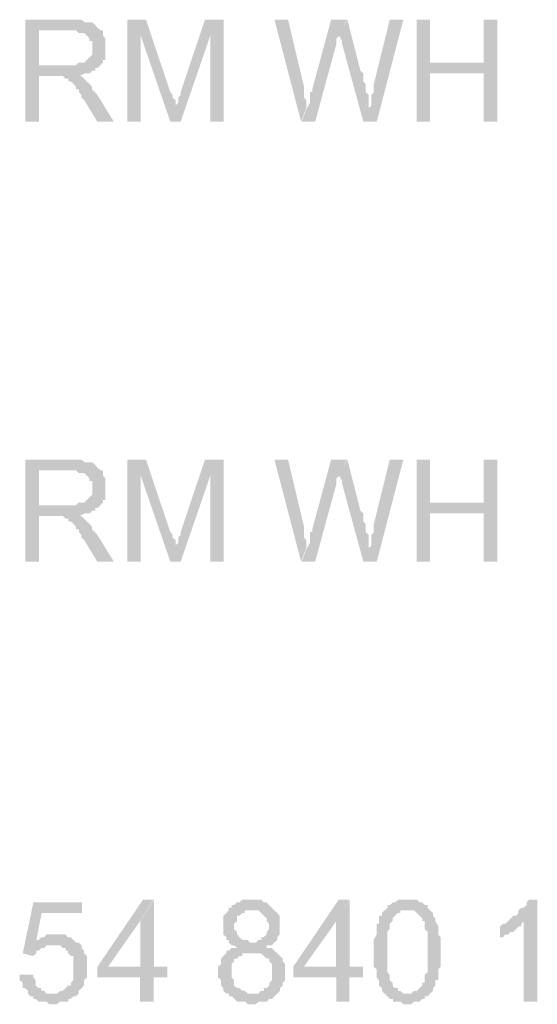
# Model space of a CAD drawing. Header units: millimetres. Extents: x -523 to 1404227, y -783705 to 1038705.
# Tile 176 of 256: x 405173 to 405990, y 240022 to 241575. Entities that reach past the tile are written whole.
import ezdxf

# ---------------------------------------------------------------- set-up
doc = ezdxf.new("R2010")
doc.units = ezdxf.units.MM
doc.linetypes.add('ACAD_ISO08W100', pattern=[36, 24, -3, 6, -3])
doc.layers.add('!!ELEKTRYKA', color=7, linetype='Continuous')

msp = doc.modelspace()

# ---------------------------------------------------------------- hatches: boundary and pattern name
at = {"layer": '!!ELEKTRYKA', "linetype": 'ACAD_ISO08W100'}
for points in [[(405254.14, 241575.45), (405182.14, 241575.45), (405182.14, 241414.53), (405203.65, 241414.53), (405203.65, 241486.53), (405228.89, 241486.53), (405267.23, 241486.53), (405267.23, 241486.53), (405275.65, 241490.74), (405279.39, 241490.74), (405284.06, 241490.74), (405287.8, 241494.94), (405292.48, 241494.94), (405292.48, 241499.24), (405296.22, 241499.24), (405300.89, 241503.45), (405300.89, 241503.45), (405203.65, 241503.45), (405203.65, 241558.43), (405254.14, 241558.43), (405300.89, 241558.43), (405296.22, 241562.73), (405292.48, 241566.94), (405292.48, 241566.94), (405287.8, 241571.15), (405284.06, 241571.15), (405284.06, 241571.15), (405279.39, 241571.15), (405275.65, 241571.15), (405270.97, 241575.45), (405262.56, 241575.45), (405258.82, 241575.45)], [(405372.81, 241575.41), (405342.93, 241575.41), (405342.93, 241414.57), (405364.41, 241414.57), (405364.41, 241550.01)], [(405372.72, 241575.43), (405364.32, 241550.03), (405411.01, 241414.52), (405419.42, 241435.72), (405419.42, 241439.92), (405419.42, 241444.12), (405419.42, 241448.42), (405414.75, 241452.62), (405414.75, 241456.82), (405411.01, 241461.12)], [(405495.51, 241575.43), (405465.63, 241575.43), (405427.36, 241461.15), (405427.36, 241461.15), (405427.36, 241456.86), (405423.62, 241452.66), (405423.62, 241448.45), (405423.62, 241444.16), (405418.95, 241439.96), (405418.95, 241435.76), (405410.55, 241414.56), (405427.36, 241414.56), (405474.04, 241550.03)], [(405596.92, 241575.41), (405575.47, 241575.41), (405617.44, 241414.53), (405625.83, 241435.7), (405625.83, 241439.99), (405625.83, 241444.19), (405625.83, 241448.48), (405622.1, 241452.68), (405622.1, 241456.87), (405622.1, 241461.16), (405622.1, 241465.36), (405622.1, 241469.65)], [(405690.05, 241575.42), (405664.87, 241575.42), (405635.04, 241465.31), (405635.04, 241465.31), (405635.04, 241461.12), (405631.31, 241461.12), (405631.31, 241456.83), (405631.31, 241448.44), (405631.31, 241444.15), (405626.65, 241435.67), (405618.26, 241414.5), (405639.7, 241414.5), (405673.26, 241537.29), (405673.26, 241537.29), (405673.26, 241541.49), (405673.26, 241545.78), (405677.93, 241549.97), (405677.93, 241554.26)], [(405690.65, 241575.36), (405677.6, 241554.2), (405677.6, 241554.2), (405677.6, 241550.01), (405677.6, 241550.01), (405682.26, 241541.53), (405682.26, 241537.24), (405715.81, 241414.5), (405724.2, 241435.65), (405724.2, 241439.94), (405724.2, 241444.13), (405724.2, 241448.42), (405724.2, 241452.62), (405724.2, 241456.81), (405719.54, 241461.1), (405719.54, 241465.29), (405719.54, 241469.58), (405719.54, 241473.77), (405715.81, 241478.06), (405715.81, 241482.25), (405715.81, 241490.73), (405711.15, 241494.93)], [(405778.91, 241575.37), (405757.48, 241575.37), (405732.32, 241473.81), (405732.32, 241465.34), (405732.32, 241461.14), (405728.6, 241456.86), (405728.6, 241452.66), (405728.6, 241448.38), (405728.6, 241444.18), (405728.6, 241439.9), (405723.94, 241435.71), (405715.55, 241414.56), (405736.98, 241414.56)], [(405821.16, 241575.45), (405799.74, 241575.45), (405799.74, 241414.63), (405821.16, 241414.63), (405821.16, 241490.81), (405905.9, 241490.81), (405821.16, 241507.75)], [(405927.28, 241575.46), (405905.86, 241575.46), (405905.86, 241507.67), (405821.13, 241507.67), (405905.86, 241490.73), (405905.86, 241414.56), (405927.28, 241414.56)], [(405300.07, 241558.54), (405253.33, 241558.54), (405258, 241558.54), (405261.74, 241558.54), (405266.42, 241554.33), (405270.16, 241554.33), (405274.83, 241554.33), (405279.51, 241550.03), (405279.51, 241550.03), (405283.25, 241545.82), (405283.25, 241541.61), (405287.92, 241541.61), (405287.92, 241537.31), (405287.92, 241528.9), (405287.92, 241528.9), (405287.92, 241524.69), (405287.92, 241520.39), (405283.25, 241516.18), (405283.25, 241516.18), (405279.51, 241511.98), (405274.83, 241507.68), (405270.16, 241507.68), (405270.16, 241507.68), (405266.42, 241507.68), (405261.74, 241503.47), (405258, 241503.47), (405253.33, 241503.47), (405249.59, 241503.47), (405202.85, 241503.47), (405300.07, 241503.47), (405304.75, 241507.68), (405304.75, 241511.98), (405308.49, 241511.98), (405308.49, 241516.18), (405308.49, 241520.39), (405308.49, 241524.69), (405308.49, 241528.9), (405308.49, 241533.11), (405308.49, 241537.31), (405308.49, 241541.61), (405308.49, 241545.82), (405304.75, 241550.03), (405304.75, 241554.33), (405304.75, 241558.54)], [(405266.7, 241486.57), (405228.38, 241486.57), (405233.05, 241486.57), (405236.79, 241486.57), (405241.46, 241486.57), (405241.46, 241486.57), (405245.2, 241482.27), (405249.88, 241482.27), (405249.88, 241478.06), (405253.62, 241478.06), (405258.29, 241473.85), (405262.03, 241469.65), (405262.03, 241465.35), (405266.7, 241465.35), (405266.7, 241461.14), (405270.44, 241456.94), (405270.44, 241452.64), (405275.11, 241448.43), (405295.68, 241414.59), (405321.85, 241414.59), (405295.68, 241456.94), (405295.68, 241456.94), (405291.94, 241461.14), (405287.27, 241465.35), (405287.27, 241469.65), (405283.53, 241473.85), (405278.85, 241478.06), (405278.85, 241478.06), (405275.11, 241482.27), (405275.11, 241482.27), (405270.44, 241486.57)], [(405254.14, 240881.1), (405182.14, 240881.1), (405182.14, 240720.28), (405203.65, 240720.28), (405203.65, 240792.18), (405228.89, 240792.18), (405267.23, 240792.18), (405267.23, 240792.18), (405275.65, 240796.48), (405279.39, 240796.48), (405284.06, 240796.48), (405287.8, 240800.69), (405292.48, 240800.69), (405292.48, 240804.9), (405296.22, 240804.9), (405300.89, 240809.11), (405300.89, 240809.11), (405203.65, 240809.11), (405203.65, 240864.18), (405254.14, 240864.18), (405300.89, 240864.18), (405296.22, 240868.39), (405292.48, 240872.69), (405292.48, 240872.69), (405287.8, 240876.9), (405284.06, 240876.9), (405284.06, 240876.9), (405279.39, 240876.9), (405275.65, 240876.9), (405270.97, 240881.1), (405262.56, 240881.1), (405258.82, 240881.1)], [(405372.81, 240881.14), (405342.93, 240881.14), (405342.93, 240720.3), (405364.41, 240720.3), (405364.41, 240855.74)], [(405372.72, 240881.07), (405364.32, 240855.67), (405411.01, 240720.25), (405419.42, 240741.36), (405419.42, 240745.66), (405419.42, 240749.86), (405419.42, 240754.06), (405414.75, 240758.36), (405414.75, 240762.56), (405411.01, 240766.76)], [(405495.51, 240881.1), (405465.63, 240881.1), (405427.36, 240766.82), (405427.36, 240766.82), (405427.36, 240762.62), (405423.62, 240758.42), (405423.62, 240754.12), (405423.62, 240749.92), (405418.95, 240745.63), (405418.95, 240741.43), (405410.55, 240720.23), (405427.36, 240720.23), (405474.04, 240855.7)], [(405596.92, 240881.18), (405575.47, 240881.18), (405617.44, 240720.3), (405625.83, 240741.47), (405625.83, 240745.67), (405625.83, 240749.96), (405625.83, 240754.15), (405622.1, 240758.35), (405622.1, 240762.64), (405622.1, 240766.84), (405622.1, 240771.13), (405622.1, 240775.32)], [(405690.05, 240881.11), (405664.87, 240881.11), (405635.04, 240771), (405635.04, 240771), (405635.04, 240766.8), (405631.31, 240766.8), (405631.31, 240762.61), (405631.31, 240754.12), (405631.31, 240749.83), (405626.65, 240741.44), (405618.26, 240720.28), (405639.7, 240720.28), (405673.26, 240842.97), (405673.26, 240842.97), (405673.26, 240847.26), (405673.26, 240851.46), (405677.93, 240855.75), (405677.93, 240859.94)], [(405690.65, 240881.13), (405677.6, 240859.97), (405677.6, 240859.97), (405677.6, 240855.68), (405677.6, 240855.68), (405682.26, 240847.2), (405682.26, 240843.01), (405715.81, 240720.27), (405724.2, 240741.42), (405724.2, 240745.62), (405724.2, 240749.9), (405724.2, 240754.1), (405724.2, 240758.29), (405724.2, 240762.58), (405719.54, 240766.77), (405719.54, 240771.06), (405719.54, 240775.25), (405719.54, 240779.54), (405715.81, 240783.73), (405715.81, 240787.93), (405715.81, 240796.41), (405711.15, 240800.7)], [(405778.91, 240881.13), (405757.48, 240881.13), (405732.32, 240779.48), (405732.32, 240771.09), (405732.32, 240766.81), (405728.6, 240762.61), (405728.6, 240758.33), (405728.6, 240754.13), (405728.6, 240749.85), (405728.6, 240745.65), (405723.94, 240741.46), (405715.55, 240720.22), (405736.98, 240720.22)], [(405821.16, 240881.13), (405799.74, 240881.13), (405799.74, 240720.31), (405821.16, 240720.31), (405821.16, 240796.48), (405905.9, 240796.48), (405821.16, 240813.43)], [(405927.28, 240881.14), (405905.86, 240881.14), (405905.86, 240813.44), (405821.13, 240813.44), (405905.86, 240796.5), (405905.86, 240720.24), (405927.28, 240720.24)], [(405300.07, 240864.28), (405253.33, 240864.28), (405258, 240864.28), (405261.74, 240864.28), (405266.42, 240859.98), (405270.16, 240859.98), (405274.83, 240859.98), (405279.51, 240855.78), (405279.51, 240855.78), (405283.25, 240851.57), (405283.25, 240847.27), (405287.92, 240847.27), (405287.92, 240843.06), (405287.92, 240834.65), (405287.92, 240834.65), (405287.92, 240830.35), (405287.92, 240826.14), (405283.25, 240821.93), (405283.25, 240821.93), (405279.51, 240817.63), (405274.83, 240813.43), (405270.16, 240813.43), (405270.16, 240813.43), (405266.42, 240813.43), (405261.74, 240809.22), (405258, 240809.22), (405253.33, 240809.22), (405249.59, 240809.22), (405202.85, 240809.22), (405300.07, 240809.22), (405304.75, 240813.43), (405304.75, 240817.63), (405308.49, 240817.63), (405308.49, 240821.93), (405308.49, 240826.14), (405308.49, 240830.35), (405308.49, 240834.65), (405308.49, 240838.86), (405308.49, 240843.06), (405308.49, 240847.27), (405308.49, 240851.57), (405304.75, 240855.78), (405304.75, 240859.98), (405304.75, 240864.28)], [(405266.7, 240792.25), (405228.38, 240792.25), (405233.05, 240792.25), (405236.79, 240792.25), (405241.46, 240792.25), (405241.46, 240792.25), (405245.2, 240788.04), (405249.88, 240788.04), (405249.88, 240783.83), (405253.62, 240783.83), (405258.29, 240779.53), (405262.03, 240775.33), (405262.03, 240771.12), (405266.7, 240771.12), (405266.7, 240766.82), (405270.44, 240762.61), (405270.44, 240758.41), (405275.11, 240754.11), (405295.68, 240720.27), (405321.85, 240720.27), (405295.68, 240762.61), (405295.68, 240762.61), (405291.94, 240766.82), (405287.27, 240771.12), (405287.27, 240775.33), (405283.53, 240779.53), (405278.85, 240783.83), (405278.85, 240783.83), (405275.11, 240788.04), (405275.11, 240788.04), (405270.44, 240792.25)], [(405271.51, 240182.62), (405194.83, 240182.62), (405178, 240102.12), (405194.83, 240097.91), (405199.51, 240102.12), (405199.51, 240106.42), (405203.25, 240106.42), (405207.93, 240110.62), (405207.93, 240110.62), (405211.67, 240110.62), (405216.34, 240114.83), (405220.08, 240114.83), (405224.76, 240114.83), (405266.83, 240119.13), (405263.09, 240119.13), (405199.51, 240123.34), (405207.93, 240165.7), (405271.51, 240165.7)], [(405384.76, 240186.9), (405367.95, 240186.9), (405296, 240081.04), (405296, 240064.13), (405363.27, 240064.13), (405363.27, 240026.01), (405384.76, 240026.01), (405384.76, 240064.13), (405406.25, 240064.13), (405406.25, 240081.04), (405384.76, 240081.04), (405312.82, 240081.04), (405363.27, 240152.98)], [(405385.19, 240186.81), (405363.7, 240152.99), (405363.7, 240081.06), (405313.25, 240081.06), (405385.19, 240081.06)], [(405541.51, 240186.87), (405536.85, 240186.87), (405533.11, 240186.87), (405528.45, 240186.87), (405524.72, 240186.87), (405520.05, 240182.67), (405516.32, 240182.67), (405511.65, 240178.38), (405507.92, 240178.38), (405507.92, 240174.18), (405503.25, 240174.18), (405503.25, 240169.98), (405499.52, 240165.68), (405494.85, 240161.49), (405494.85, 240157.29), (405494.85, 240152.99), (405494.85, 240148.79), (405494.85, 240144.6), (405494.85, 240140.3), (405494.85, 240136.1), (405494.85, 240131.81), (405499.52, 240127.61), (405499.52, 240127.61), (405499.52, 240123.41), (405503.25, 240123.41), (405503.25, 240119.12), (405507.92, 240114.92), (405511.65, 240114.92), (405516.32, 240110.72), (405516.32, 240110.72), (405511.65, 240110.72), (405507.92, 240110.72), (405503.25, 240106.43), (405499.52, 240106.43), (405499.52, 240102.23), (405494.85, 240098.03), (405494.85, 240098.03), (405491.12, 240093.74), (405491.12, 240089.54), (405491.12, 240085.25), (405486.46, 240081.05), (405486.46, 240076.85), (405486.46, 240072.56), (405486.46, 240068.36), (405486.46, 240064.16), (405491.12, 240059.87), (405491.12, 240055.67), (405491.12, 240051.37), (405494.85, 240047.17), (405494.85, 240042.98), (405499.52, 240038.68), (405503.25, 240038.68), (405541.51, 240038.68), (405536.85, 240038.68), (405533.11, 240038.68), (405528.45, 240042.98), (405524.72, 240042.98), (405520.05, 240047.17), (405516.32, 240047.17), (405511.65, 240051.37), (405511.65, 240055.67), (405511.65, 240059.87), (405507.92, 240064.16), (405507.92, 240068.36), (405507.92, 240072.56), (405507.92, 240076.85), (405507.92, 240081.05), (405507.92, 240085.25), (405511.65, 240089.54), (405511.65, 240093.74), (405516.32, 240093.74), (405520.05, 240098.03), (405524.72, 240098.03), (405524.72, 240102.23), (405528.45, 240102.23), (405533.11, 240102.23), (405536.85, 240102.23), (405579.77, 240102.23), (405575.11, 240106.43), (405571.37, 240110.72), (405566.71, 240110.72), (405562.97, 240110.72), (405562.97, 240114.92), (405566.71, 240114.92), (405571.37, 240114.92), (405575.11, 240119.12), (405541.51, 240119.12), (405536.85, 240119.12), (405533.11, 240123.41), (405528.45, 240123.41), (405524.72, 240123.41), (405520.05, 240127.61), (405520.05, 240127.61), (405516.32, 240131.81), (405516.32, 240136.1), (405511.65, 240140.3), (405511.65, 240144.6), (405511.65, 240148.79), (405516.32, 240152.99), (405516.32, 240157.29), (405516.32, 240161.49), (405520.05, 240161.49), (405524.72, 240165.68), (405528.45, 240165.68), (405528.45, 240169.98), (405533.11, 240169.98), (405541.51, 240169.98), (405575.11, 240169.98), (405571.37, 240174.18), (405571.37, 240174.18), (405566.71, 240178.38), (405566.71, 240178.38), (405562.97, 240182.67), (405558.31, 240182.67), (405554.58, 240186.87), (405549.91, 240186.87), (405546.18, 240186.87)], [(405693.73, 240186.9), (405676.94, 240186.9), (405605.15, 240081.07), (405605.15, 240064.1), (405673.21, 240064.1), (405673.21, 240025.97), (405693.73, 240025.97), (405693.73, 240064.1), (405715.17, 240064.1), (405715.17, 240081.07), (405693.73, 240081.07), (405621.93, 240081.07), (405673.21, 240152.96)], [(405694.18, 240186.81), (405672.74, 240152.97), (405672.74, 240080.99), (405622.4, 240080.99), (405694.18, 240080.99)], [(405787.56, 240186.86), (405782.9, 240186.86), (405779.18, 240186.86), (405774.52, 240186.86), (405770.79, 240186.86), (405766.13, 240182.57), (405762.41, 240182.57), (405757.75, 240178.38), (405757.75, 240178.38), (405754.02, 240178.38), (405754.02, 240174.1), (405749.37, 240169.9), (405782.9, 240169.9), (405787.56, 240169.9), (405791.29, 240169.9), (405795.94, 240169.9), (405800.6, 240165.71), (405800.6, 240165.71), (405804.33, 240161.43), (405808.98, 240157.24), (405808.98, 240157.24), (405808.98, 240152.95), (405812.71, 240152.95), (405812.71, 240148.76), (405812.71, 240144.47), (405812.71, 240140.28), (405817.37, 240136), (405817.37, 240131.8), (405817.37, 240127.61), (405817.37, 240123.33), (405817.37, 240119.14), (405817.37, 240110.66), (405817.37, 240106.37), (405817.37, 240102.18), (405817.37, 240097.9), (405817.37, 240093.7), (405817.37, 240085.23), (405817.37, 240081.04), (405817.37, 240076.75), (405817.37, 240072.56), (405812.71, 240068.27), (405812.71, 240064.08), (405812.71, 240059.8), (405812.71, 240055.6), (405808.98, 240055.6), (405808.98, 240051.41), (405808.98, 240051.41), (405804.33, 240047.13), (405800.6, 240042.94), (405795.94, 240042.94), (405791.29, 240038.65), (405787.56, 240038.65), (405787.56, 240038.65), (405749.37, 240038.65), (405754.02, 240034.46), (405757.75, 240030.17), (405762.41, 240030.17), (405762.41, 240025.98), (405766.13, 240025.98), (405770.79, 240025.98), (405774.52, 240025.98), (405779.18, 240021.7), (405787.56, 240021.7), (405787.56, 240021.7), (405791.29, 240021.7), (405795.94, 240025.98), (405800.6, 240025.98), (405804.33, 240025.98), (405808.98, 240030.17), (405812.71, 240030.17), (405812.71, 240034.46), (405817.37, 240034.46), (405817.37, 240034.46), (405821.09, 240038.65), (405825.75, 240042.94), (405825.75, 240047.13), (405829.48, 240051.41), (405829.48, 240055.6), (405829.48, 240059.8), (405834.14, 240059.8), (405834.14, 240064.08), (405834.14, 240068.27), (405834.14, 240072.56), (405834.14, 240076.75), (405837.86, 240081.04), (405837.86, 240085.23), (405837.86, 240089.51), (405837.86, 240093.7), (405837.86, 240097.9), (405837.86, 240106.37), (405837.86, 240106.37), (405837.86, 240114.85), (405837.86, 240119.14), (405837.86, 240123.33), (405837.86, 240127.61), (405834.14, 240131.8), (405834.14, 240136), (405834.14, 240140.28), (405834.14, 240144.47), (405834.14, 240144.47), (405829.48, 240152.95), (405829.48, 240157.24), (405829.48, 240157.24), (405825.75, 240161.43), (405825.75, 240165.71), (405821.09, 240169.9), (405817.37, 240174.1), (405817.37, 240178.38), (405812.71, 240178.38), (405808.98, 240182.57), (405808.98, 240182.57), (405804.33, 240182.57), (405800.6, 240186.86), (405795.94, 240186.86), (405791.29, 240186.86)], [(405990.48, 240186.9), (405977.45, 240186.9), (405977.45, 240186.9), (405973.73, 240182.63), (405973.73, 240178.35), (405969.08, 240174.16), (405965.36, 240174.16), (405960.71, 240169.88), (405960.71, 240165.69), (405956.99, 240161.41), (405952.33, 240161.41), (405948.61, 240157.23), (405948.61, 240157.23), (405943.96, 240152.95), (405969.08, 240152.95), (405969.08, 240025.96), (405990.48, 240025.96)], [(405575.24, 240169.89), (405541.66, 240169.89), (405541.66, 240169.89), (405546.32, 240169.89), (405550.06, 240169.89), (405554.72, 240165.69), (405558.45, 240161.5), (405558.45, 240161.5), (405563.12, 240157.21), (405563.12, 240153.01), (405566.85, 240148.81), (405566.85, 240144.52), (405566.85, 240144.52), (405566.85, 240140.32), (405563.12, 240136.03), (405563.12, 240131.83), (405558.45, 240127.64), (405554.72, 240127.64), (405554.72, 240123.35), (405550.06, 240123.35), (405546.32, 240119.15), (405541.66, 240119.15), (405575.24, 240119.15), (405579.91, 240123.35), (405579.91, 240127.64), (405579.91, 240127.64), (405583.64, 240131.83), (405583.64, 240136.03), (405583.64, 240140.32), (405583.64, 240144.52), (405583.64, 240148.81), (405583.64, 240153.01), (405583.64, 240157.21), (405583.64, 240161.5), (405579.91, 240165.69), (405579.91, 240165.69)], [(405748.88, 240169.91), (405745.16, 240165.71), (405745.16, 240161.52), (405740.5, 240161.52), (405740.5, 240157.24), (405740.5, 240148.76), (405736.77, 240148.76), (405736.77, 240144.57), (405736.77, 240140.28), (405736.77, 240140.28), (405736.77, 240136.09), (405736.77, 240131.8), (405732.11, 240123.42), (405732.11, 240119.13), (405732.11, 240114.94), (405732.11, 240110.65), (405732.11, 240106.46), (405732.11, 240102.18), (405732.11, 240097.98), (405732.11, 240089.51), (405732.11, 240085.31), (405732.11, 240081.03), (405736.77, 240076.84), (405736.77, 240072.55), (405736.77, 240068.36), (405736.77, 240064.07), (405740.5, 240059.88), (405740.5, 240055.59), (405740.5, 240051.4), (405745.16, 240047.21), (405745.16, 240047.21), (405745.16, 240042.92), (405748.88, 240038.73), (405748.88, 240038.73), (405787.08, 240038.73), (405783.36, 240038.73), (405778.7, 240038.73), (405774.04, 240042.92), (405770.31, 240042.92), (405770.31, 240047.21), (405765.65, 240047.21), (405761.93, 240051.4), (405761.93, 240051.4), (405761.93, 240055.59), (405757.27, 240059.88), (405757.27, 240059.88), (405757.27, 240064.07), (405757.27, 240068.36), (405753.54, 240072.55), (405753.54, 240076.84), (405753.54, 240081.03), (405753.54, 240085.31), (405753.54, 240093.7), (405753.54, 240097.98), (405753.54, 240106.46), (405753.54, 240106.46), (405753.54, 240114.94), (405753.54, 240119.13), (405753.54, 240123.42), (405753.54, 240131.8), (405753.54, 240136.09), (405757.27, 240140.28), (405757.27, 240144.57), (405757.27, 240148.76), (405757.27, 240148.76), (405761.93, 240153.04), (405761.93, 240157.24), (405761.93, 240157.24), (405765.65, 240161.52), (405770.31, 240165.71), (405774.04, 240165.71), (405774.04, 240169.91), (405778.7, 240169.91), (405783.36, 240169.91)], [(405944.57, 240152.99), (405939.91, 240148.71), (405936.19, 240148.71), (405931.54, 240144.52), (405931.54, 240127.59), (405931.54, 240127.59), (405936.19, 240127.59), (405939.91, 240131.77), (405944.57, 240131.77), (405948.29, 240136.05), (405952.94, 240136.05), (405952.94, 240136.05), (405956.66, 240140.24), (405961.31, 240144.52), (405965.03, 240144.52), (405965.03, 240148.71), (405969.69, 240152.99)], [(405228.62, 240131.87), (405228.62, 240131.87), (405223.95, 240131.87), (405220.21, 240131.87), (405215.53, 240131.87), (405211.79, 240127.57), (405207.12, 240127.57), (405203.38, 240123.36), (405198.71, 240123.36), (405262.28, 240119.15), (405257.6, 240123.36), (405253.87, 240127.57), (405253.87, 240127.57), (405249.19, 240127.57), (405245.45, 240131.87), (405240.78, 240131.87), (405237.04, 240131.87)], [(405266.3, 240119.12), (405224.24, 240114.91), (405228.91, 240114.91), (405232.65, 240114.91), (405237.32, 240114.91), (405241.06, 240110.61), (405245.74, 240110.61), (405245.74, 240106.41), (405249.48, 240106.41), (405249.48, 240102.2), (405254.15, 240097.99), (405257.89, 240097.99), (405257.89, 240093.69), (405257.89, 240089.49), (405257.89, 240085.28), (405257.89, 240076.78), (405257.89, 240076.78), (405257.89, 240072.57), (405257.89, 240068.36), (405257.89, 240064.06), (405257.89, 240059.86), (405254.15, 240055.65), (405254.15, 240051.35), (405249.48, 240051.35), (405249.48, 240051.35), (405245.74, 240047.14), (405241.06, 240042.94), (405237.32, 240042.94), (405232.65, 240038.73), (405228.91, 240038.73), (405224.24, 240038.73), (405266.3, 240038.73), (405266.3, 240042.94), (405266.3, 240042.94), (405270.98, 240047.14), (405274.71, 240051.35), (405274.71, 240055.65), (405274.71, 240059.86), (405279.39, 240064.06), (405279.39, 240068.36), (405279.39, 240072.57), (405279.39, 240076.78), (405279.39, 240080.98), (405279.39, 240080.98), (405279.39, 240085.28), (405279.39, 240089.49), (405279.39, 240093.69), (405279.39, 240097.99), (405274.71, 240102.2), (405274.71, 240106.41), (405270.98, 240110.61), (405270.98, 240114.91)], [(405580.22, 240102.15), (405537.3, 240102.15), (405545.69, 240102.15), (405550.36, 240102.15), (405554.09, 240102.15), (405554.09, 240102.15), (405558.76, 240097.95), (405563.42, 240093.75), (405567.15, 240093.75), (405567.15, 240089.46), (405571.82, 240085.26), (405571.82, 240081.06), (405571.82, 240076.77), (405571.82, 240072.57), (405571.82, 240068.28), (405571.82, 240064.08), (405571.82, 240059.88), (405567.15, 240055.59), (405567.15, 240051.39), (405563.42, 240047.19), (405558.76, 240047.19), (405558.76, 240042.9), (405554.09, 240042.9), (405550.36, 240038.7), (405545.69, 240038.7), (405541.96, 240038.7), (405503.71, 240038.7), (405503.71, 240034.41), (405508.37, 240034.41), (405512.11, 240030.21), (405512.11, 240030.21), (405516.77, 240026.01), (405520.5, 240026.01), (405525.17, 240026.01), (405528.9, 240026.01), (405533.57, 240021.72), (405541.96, 240021.72), (405541.96, 240021.72), (405545.69, 240021.72), (405550.36, 240026.01), (405554.09, 240026.01), (405558.76, 240026.01), (405563.42, 240026.01), (405567.15, 240030.21), (405571.82, 240030.21), (405575.55, 240034.41), (405580.22, 240038.7), (405580.22, 240038.7), (405583.95, 240042.9), (405583.95, 240047.19), (405588.61, 240051.39), (405588.61, 240055.59), (405592.35, 240059.88), (405592.35, 240064.08), (405592.35, 240068.28), (405592.35, 240072.57), (405592.35, 240072.57), (405592.35, 240076.77), (405592.35, 240081.06), (405592.35, 240085.26), (405588.61, 240089.46), (405588.61, 240093.75), (405583.95, 240097.95), (405583.95, 240097.95)], [(405194.68, 240068.32), (405173.17, 240068.32), (405173.17, 240064.11), (405173.17, 240059.9), (405177.85, 240055.69), (405177.85, 240051.39), (405177.85, 240047.18), (405181.59, 240047.18), (405186.26, 240042.98), (405186.26, 240038.67), (405190, 240034.47), (405194.68, 240034.47), (405194.68, 240030.26), (405198.42, 240030.26), (405203.1, 240026.05), (405206.84, 240026.05), (405211.51, 240026.05), (405215.25, 240026.05), (405219.93, 240021.75), (405223.67, 240021.75), (405223.67, 240021.75), (405232.08, 240021.75), (405236.76, 240026.05), (405240.5, 240026.05), (405245.17, 240026.05), (405249.85, 240026.05), (405249.85, 240030.26), (405253.59, 240030.26), (405258.26, 240034.47), (405262.01, 240034.47), (405266.68, 240038.67), (405223.67, 240038.67), (405223.67, 240038.67), (405219.93, 240038.67), (405215.25, 240038.67), (405211.51, 240042.98), (405206.84, 240042.98), (405206.84, 240047.18), (405203.1, 240047.18), (405198.42, 240051.39), (405198.42, 240055.69), (405198.42, 240059.9), (405194.68, 240064.11)]]:
    msp.add_hatch(color=7, dxfattribs=at).paths.add_polyline_path(points)

# ---------------------------------------------------------------- linework, layer by layer
at = {"layer": '!!ELEKTRYKA', "color": 7, "linetype": 'ACAD_ISO08W100', "lineweight": -3}
for points in [[(405495.5, 241575.45), (405474.04, 241550.07), (405495.5, 241414.57), (405474.04, 241414.57)], [(405495.5, 240881.13), (405474.04, 240855.75), (405495.5, 240720.24), (405474.04, 240720.24)]]:
    msp.add_solid(points, dxfattribs=at)

doc.saveas('drawing.dxf')
